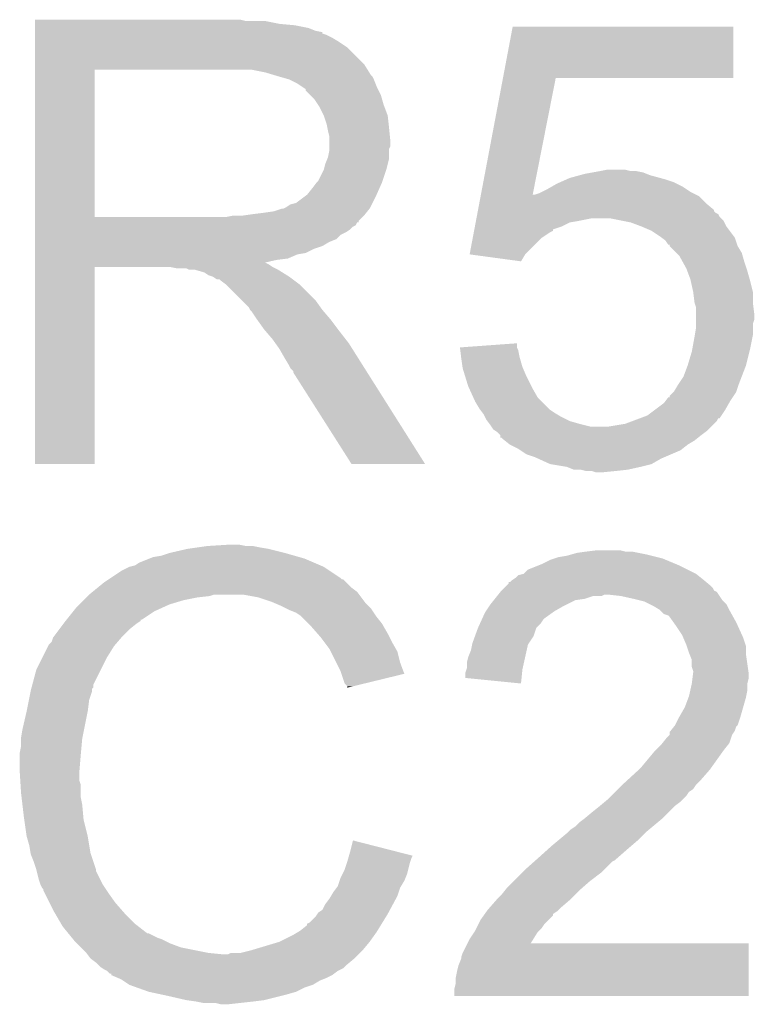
# Model space of a CAD drawing. Extents: x -1.3 to 24.2, y -3.9 to 53.4.
# Tile 25 of 34: x 13.6 to 14.9, y 19.2 to 21. Entities that reach past the tile are written whole.
import ezdxf

# ---------------------------------------------------------------- set-up
doc = ezdxf.new("R2010")
doc.units = 0
doc.layers.add('HALL_CURRENT_23_CLICK_V101_GTO', color=14, linetype='CONTINUOUS')

msp = doc.modelspace()

# ---------------------------------------------------------------- linework, layer by layer
at = {"layer": 'HALL_CURRENT_23_CLICK_V101_GTO'}
for points in [[(13.61696, 20.96008), (13.616962, 20.96262), (14.003022, 20.96008), (13.992862, 20.96262)], [(13.61696, 20.955), (13.61696, 20.96008), (14.06398, 20.955), (14.038582, 20.96008)], [(13.61696, 20.95246), (13.61696, 20.955), (14.091922, 20.95246), (14.06398, 20.955)], [(13.61696, 20.947378), (13.61696, 20.95246), (14.117322, 20.947378), (14.091922, 20.95246)], [(13.61696, 20.9423), (13.61696, 20.947378), (14.130022, 20.9423), (14.117322, 20.947378)], [(14.472948, 20.85594), (14.490712, 20.949898), (14.894538, 20.85594), (14.89456, 20.949898)], [(14.490712, 20.949898), (14.490718, 20.94992), (14.89456, 20.949898), (14.490718, 20.94992)], [(13.61696, 20.939742), (13.61696, 20.9423), (14.14272, 20.939742), (14.130022, 20.9423)], [(13.61696, 20.937216), (13.61696, 20.939742), (14.142736, 20.937216), (14.14272, 20.939742)], [(13.61696, 20.93468), (13.61696, 20.937216), (14.15034, 20.93468), (14.142736, 20.937216)], [(13.61696, 20.9296), (13.61696, 20.93468), (14.160498, 20.9296), (14.15034, 20.93468)], [(13.61696, 20.921982), (13.61696, 20.9296), (14.1732, 20.921982), (14.160498, 20.9296)], [(13.616958, 20.881338), (13.61696, 20.911818), (14.21892, 20.881338), (14.188442, 20.911818)], [(13.61696, 20.911818), (13.61696, 20.921982), (14.188442, 20.911818), (14.1732, 20.921982)], [(13.616958, 20.87118), (13.616958, 20.881338), (14.22527, 20.87118), (14.21892, 20.881338)], [(13.616952, 20.601962), (13.616958, 20.87116), (13.72616, 20.601962), (13.726162, 20.87116)], [(13.616958, 20.87116), (13.616958, 20.87118), (13.726162, 20.87116), (13.98016, 20.87118)], [(14.03858, 20.8661), (14.013182, 20.87118), (14.228446, 20.8661), (14.22527, 20.87118)], [(14.05552, 20.861018), (14.03858, 20.8661), (14.231622, 20.861018), (14.228446, 20.8661)], [(14.06398, 20.85848), (14.05552, 20.861018), (14.23416, 20.85848), (14.231622, 20.861018)], [(14.063994, 20.858476), (14.06398, 20.85848), (14.234162, 20.858476), (14.23416, 20.85848)], [(14.08176, 20.8534), (14.063994, 20.858476), (14.2367, 20.8534), (14.234162, 20.858476)], [(14.432608, 20.64258), (14.472944, 20.855922), (14.527304, 20.64258), (14.569436, 20.855922)], [(14.472944, 20.855922), (14.472948, 20.85594), (14.569436, 20.855922), (14.894538, 20.85594)], [(14.097002, 20.845778), (14.08176, 20.8534), (14.23975, 20.845778), (14.2367, 20.8534)], [(14.104614, 20.8407), (14.097002, 20.845778), (14.24178, 20.8407), (14.23975, 20.845778)], [(14.11224, 20.83561), (14.104614, 20.8407), (14.244326, 20.83561), (14.24178, 20.8407)], [(14.112246, 20.833074), (14.11224, 20.83561), (14.245594, 20.833074), (14.244326, 20.83561)], [(14.119862, 20.825458), (14.112246, 20.833074), (14.249402, 20.825458), (14.245594, 20.833074)], [(14.12748, 20.81784), (14.119862, 20.825458), (14.251578, 20.81784), (14.249402, 20.825458)], [(14.134254, 20.80768), (14.12748, 20.81784), (14.25448, 20.80768), (14.251578, 20.81784)], [(14.13764, 20.802598), (14.134254, 20.80768), (14.256386, 20.802598), (14.25448, 20.80768)], [(14.14526, 20.787358), (14.13764, 20.802598), (14.2621, 20.787358), (14.256386, 20.802598)], [(14.15034, 20.772118), (14.14526, 20.787358), (14.263794, 20.772118), (14.2621, 20.787358)], [(14.151864, 20.7645), (14.15034, 20.772118), (14.26464, 20.7645), (14.263794, 20.772118)], [(14.15288, 20.75942), (14.151864, 20.7645), (14.26515, 20.75942), (14.26464, 20.7645)], [(14.15542, 20.749258), (14.15288, 20.75942), (14.266166, 20.749258), (14.26515, 20.75942)], [(14.15542, 20.739102), (14.15542, 20.749258), (14.26718, 20.739102), (14.266166, 20.749258)], [(14.15542, 20.731476), (14.15542, 20.739102), (14.267178, 20.731476), (14.26718, 20.739102)], [(14.15542, 20.726396), (14.15542, 20.731476), (14.26464, 20.726396), (14.267178, 20.731476)], [(14.151862, 20.708618), (14.152878, 20.711158), (14.26464, 20.708618), (14.26464, 20.711158)], [(14.152878, 20.711158), (14.15542, 20.723858), (14.26464, 20.711158), (14.26464, 20.723858)], [(14.15542, 20.723858), (14.15542, 20.726396), (14.26464, 20.723858), (14.26464, 20.726396)], [(14.14526, 20.688302), (14.1478, 20.698458), (14.25956, 20.688302), (14.262098, 20.698458)], [(14.1478, 20.698458), (14.151862, 20.708618), (14.262098, 20.698458), (14.26464, 20.708618)], [(14.135098, 20.66798), (14.14526, 20.688298), (14.252786, 20.66798), (14.259558, 20.688298)], [(14.14526, 20.688298), (14.14526, 20.688302), (14.259558, 20.688298), (14.25956, 20.688302)], [(14.59484, 20.673062), (14.613454, 20.678138), (14.760778, 20.673062), (14.74216, 20.678138)], [(14.613454, 20.678138), (14.622778, 20.68068), (14.74216, 20.678138), (14.735808, 20.68068)], [(14.622778, 20.68068), (14.636736, 20.683218), (14.735808, 20.68068), (14.729462, 20.683218)], [(14.636736, 20.683218), (14.65072, 20.68576), (14.729462, 20.683218), (14.716762, 20.68576)], [(14.65072, 20.68576), (14.663422, 20.6883), (14.706602, 20.68576), (14.696442, 20.6883)], [(14.12494, 20.65528), (14.13256, 20.665438), (14.247422, 20.65528), (14.251938, 20.665438)], [(14.13256, 20.665438), (14.132562, 20.665442), (14.251938, 20.665438), (14.25194, 20.665442)], [(14.132562, 20.665442), (14.135098, 20.66798), (14.25194, 20.665442), (14.252786, 20.66798)], [(14.554198, 20.65274), (14.563086, 20.657818), (14.808202, 20.65274), (14.800582, 20.657818)], [(14.563086, 20.657818), (14.571982, 20.6629), (14.800582, 20.657818), (14.79042, 20.6629)], [(14.571982, 20.6629), (14.577694, 20.66544), (14.79042, 20.6629), (14.78534, 20.66544)], [(14.577694, 20.66544), (14.589122, 20.67052), (14.78534, 20.66544), (14.7701, 20.67052)], [(14.589122, 20.67052), (14.59484, 20.673062), (14.7701, 20.67052), (14.760778, 20.673062)], [(14.094458, 20.627338), (14.114778, 20.642578), (14.234158, 20.627338), (14.241778, 20.642578)], [(14.114778, 20.64258), (14.12494, 20.65528), (14.24178, 20.64258), (14.247422, 20.65528)], [(14.114778, 20.642578), (14.114778, 20.64258), (14.241778, 20.642578), (14.24178, 20.64258)], [(14.431658, 20.63755), (14.432608, 20.64258), (14.526312, 20.63755), (14.531344, 20.64258)], [(14.526312, 20.63755), (14.526802, 20.640038), (14.83355, 20.63755), (14.83106, 20.640038)], [(14.526802, 20.640038), (14.527304, 20.64258), (14.83106, 20.640038), (14.82598, 20.64258)], [(14.531344, 20.64258), (14.53896, 20.64512), (14.82598, 20.64258), (14.820902, 20.64512)], [(14.53896, 20.64512), (14.544038, 20.64766), (14.820902, 20.64512), (14.815822, 20.64766)], [(14.544038, 20.64766), (14.554198, 20.65274), (14.815822, 20.64766), (14.808202, 20.65274)], [(14.076678, 20.61972), (14.084296, 20.624798), (14.23035, 20.61972), (14.232888, 20.624798)], [(14.084296, 20.624798), (14.094458, 20.627338), (14.232888, 20.624798), (14.234158, 20.627338)], [(14.427324, 20.614632), (14.429728, 20.62734), (14.859, 20.614632), (14.84376, 20.62734)], [(14.429728, 20.62734), (14.431658, 20.63755), (14.84376, 20.62734), (14.83355, 20.63755)], [(13.616952, 20.60194), (13.616952, 20.601962), (13.967458, 20.60194), (13.72616, 20.601962)], [(13.616952, 20.594314), (13.616952, 20.60194), (14.20876, 20.594314), (14.21638, 20.60194)], [(13.967458, 20.60194), (13.980158, 20.60448), (14.21638, 20.60194), (14.21892, 20.60448)], [(13.997938, 20.60448), (14.01572, 20.60702), (14.21892, 20.60448), (14.220952, 20.60702)], [(14.01572, 20.60702), (14.03604, 20.60956), (14.220952, 20.60702), (14.222984, 20.60956)], [(14.03604, 20.60956), (14.053818, 20.6121), (14.222984, 20.60956), (14.225016, 20.6121)], [(14.053818, 20.6121), (14.069058, 20.617178), (14.225016, 20.6121), (14.229078, 20.617178)], [(14.069058, 20.617178), (14.071596, 20.61718), (14.229078, 20.617178), (14.22908, 20.61718)], [(14.071596, 20.61718), (14.076678, 20.61972), (14.22908, 20.61718), (14.23035, 20.61972)], [(14.424444, 20.5994), (14.424926, 20.60194), (14.871702, 20.5994), (14.869162, 20.60194)], [(14.424926, 20.60194), (14.425884, 20.607014), (14.869162, 20.60194), (14.866622, 20.607014)], [(14.425884, 20.607014), (14.426366, 20.609558), (14.866622, 20.607014), (14.861544, 20.609558)], [(14.426366, 20.609558), (14.426844, 20.612094), (14.861544, 20.609558), (14.859006, 20.612094)], [(14.426844, 20.612094), (14.427324, 20.614632), (14.859006, 20.612094), (14.859, 20.614632)], [(13.61695, 20.59178), (13.616952, 20.594314), (14.208738, 20.59178), (14.20876, 20.594314)], [(13.61695, 20.591766), (13.61695, 20.59178), (14.206214, 20.591766), (14.208738, 20.59178)], [(13.61695, 20.586698), (13.61695, 20.591766), (14.203674, 20.586698), (14.206214, 20.591766)], [(13.61695, 20.584158), (13.61695, 20.586698), (14.1986, 20.584158), (14.203674, 20.586698)], [(13.61695, 20.57908), (13.61695, 20.584158), (14.19352, 20.57908), (14.1986, 20.584158)], [(14.4206, 20.579064), (14.421564, 20.58416), (14.56436, 20.579064), (14.579598, 20.58416)], [(14.421564, 20.58416), (14.423004, 20.591778), (14.579598, 20.58416), (14.594838, 20.591778)], [(14.423004, 20.591778), (14.423484, 20.59432), (14.594838, 20.591778), (14.61008, 20.59432)], [(14.423484, 20.59432), (14.424444, 20.5994), (14.61008, 20.59432), (14.635478, 20.5994)], [(14.693918, 20.594316), (14.668498, 20.5994), (14.876782, 20.594316), (14.871702, 20.5994)], [(14.706598, 20.59178), (14.693918, 20.594316), (14.878052, 20.59178), (14.876782, 20.594316)], [(14.72692, 20.58416), (14.706598, 20.59178), (14.881862, 20.58416), (14.878052, 20.59178)], [(14.7447, 20.57654), (14.72692, 20.58416), (14.887576, 20.57654), (14.881862, 20.58416)], [(13.61695, 20.574), (13.61695, 20.57908), (14.185898, 20.574), (14.19352, 20.57908)], [(13.61695, 20.568918), (13.61695, 20.574), (14.17574, 20.568918), (14.185898, 20.574)], [(13.61695, 20.5613), (13.61695, 20.568918), (14.168116, 20.5613), (14.17574, 20.568918)], [(14.417722, 20.563838), (14.419642, 20.573998), (14.544038, 20.563838), (14.559278, 20.573998)], [(14.419642, 20.573998), (14.420122, 20.576534), (14.559278, 20.573998), (14.564346, 20.576534)], [(14.420122, 20.576534), (14.4206, 20.579064), (14.564346, 20.576534), (14.56436, 20.579064)], [(14.75994, 20.56638), (14.7447, 20.57654), (14.895194, 20.56638), (14.887576, 20.57654)], [(14.76333, 20.563838), (14.75994, 20.56638), (14.8971, 20.563838), (14.895194, 20.56638)], [(13.61695, 20.55622), (13.61695, 20.5613), (14.155418, 20.55622), (14.168116, 20.5613)], [(13.61695, 20.5486), (13.61695, 20.55622), (14.14272, 20.5486), (14.155418, 20.55622)], [(13.61695, 20.54352), (13.61695, 20.5486), (14.12748, 20.54352), (14.14272, 20.5486)], [(14.411964, 20.533382), (14.417722, 20.563838), (14.513582, 20.533382), (14.544038, 20.563838)], [(14.770098, 20.558762), (14.76333, 20.563838), (14.898792, 20.558762), (14.8971, 20.563838)], [(14.775176, 20.551148), (14.770098, 20.558762), (14.90133, 20.551148), (14.898792, 20.558762)], [(14.777698, 20.55114), (14.775176, 20.551148), (14.901334, 20.55114), (14.90133, 20.551148)], [(14.77772, 20.548606), (14.777698, 20.55114), (14.902178, 20.548606), (14.901334, 20.55114)], [(14.777728, 20.548598), (14.77772, 20.548606), (14.90218, 20.548598), (14.902178, 20.548606)], [(14.790422, 20.5359), (14.777728, 20.548598), (14.909802, 20.5359), (14.90218, 20.548598)], [(13.61695, 20.5359), (13.61695, 20.54352), (14.112238, 20.5359), (14.12748, 20.54352)], [(13.61695, 20.533358), (13.61695, 20.5359), (14.096998, 20.533358), (14.112238, 20.5359)], [(13.61695, 20.52574), (13.61695, 20.533358), (14.079216, 20.52574), (14.096998, 20.533358)], [(14.412142, 20.533358), (14.411964, 20.533382), (14.513558, 20.533358), (14.513582, 20.533382)], [(14.505926, 20.520662), (14.412142, 20.533358), (14.505926, 20.520662), (14.513558, 20.533358)], [(14.795498, 20.53082), (14.790422, 20.5359), (14.911254, 20.53082), (14.909802, 20.5359)], [(14.802556, 20.51812), (14.795498, 20.53082), (14.91488, 20.51812), (14.911254, 20.53082)], [(13.616948, 20.51812), (13.61695, 20.5232), (14.03624, 20.51812), (14.058902, 20.5232)], [(13.616948, 20.518118), (13.616948, 20.51812), (14.038584, 20.518118), (14.03624, 20.51812)], [(13.616948, 20.515578), (13.616948, 20.518118), (14.043662, 20.515578), (14.038584, 20.518118)], [(13.616948, 20.5105), (13.616948, 20.515578), (14.051282, 20.5105), (14.043662, 20.515578)], [(13.61695, 20.5232), (13.61695, 20.52574), (14.058902, 20.5232), (14.079216, 20.52574)], [(14.8082, 20.507962), (14.802556, 20.51812), (14.918266, 20.507962), (14.91488, 20.51812)], [(13.61694, 20.149842), (13.616948, 20.510478), (13.726138, 20.149842), (13.72616, 20.510478)], [(13.616948, 20.510478), (13.616948, 20.5105), (13.72616, 20.510478), (13.863318, 20.5105)], [(13.876018, 20.50796), (13.863318, 20.5105), (14.05636, 20.50796), (14.051282, 20.5105)], [(13.898876, 20.505422), (13.893796, 20.50796), (14.061436, 20.505422), (14.05636, 20.50796)], [(13.909038, 20.50542), (13.898876, 20.505422), (14.061438, 20.50542), (14.061436, 20.505422)], [(13.92682, 20.500342), (13.909038, 20.50542), (14.069564, 20.500342), (14.061438, 20.50542)], [(13.934436, 20.495262), (13.92682, 20.500342), (14.077692, 20.495262), (14.069564, 20.500342)], [(13.94206, 20.49272), (13.934436, 20.495262), (14.081758, 20.49272), (14.077692, 20.495262)], [(14.810106, 20.50288), (14.8082, 20.507962), (14.91996, 20.50288), (14.918266, 20.507962)], [(14.815818, 20.487642), (14.810106, 20.50288), (14.924314, 20.487642), (14.91996, 20.50288)], [(13.949674, 20.487644), (13.94206, 20.49272), (14.088526, 20.487644), (14.081758, 20.49272)], [(13.954754, 20.48764), (13.949674, 20.487644), (14.088532, 20.48764), (14.088526, 20.487644)], [(13.9573, 20.485102), (13.954754, 20.48764), (14.091916, 20.485102), (14.088532, 20.48764)], [(13.967458, 20.47748), (13.9573, 20.485102), (14.102078, 20.47748), (14.091916, 20.485102)], [(13.96746, 20.477478), (13.967458, 20.47748), (14.10208, 20.477478), (14.102078, 20.47748)], [(13.995398, 20.44954), (13.96746, 20.477478), (14.13002, 20.44954), (14.10208, 20.477478)], [(14.816384, 20.4851), (14.815818, 20.487642), (14.92504, 20.4851), (14.924314, 20.487642)], [(14.8209, 20.464778), (14.816384, 20.4851), (14.93012, 20.464778), (14.92504, 20.4851)], [(14.82344, 20.444462), (14.8209, 20.464778), (14.93012, 20.444462), (14.93012, 20.464778)], [(14.008098, 20.43684), (13.995398, 20.44954), (14.139092, 20.43684), (14.13002, 20.44954)], [(14.823442, 20.44446), (14.82344, 20.444462), (14.93012, 20.44446), (14.93012, 20.444462)], [(14.825978, 20.436842), (14.823442, 20.44446), (14.931074, 20.436842), (14.93012, 20.44446)], [(14.010638, 20.431764), (14.008098, 20.43684), (14.142718, 20.431764), (14.139092, 20.43684)], [(14.010642, 20.43176), (14.010638, 20.431764), (14.14272, 20.43176), (14.142718, 20.431764)], [(14.013178, 20.429222), (14.010642, 20.43176), (14.144896, 20.429222), (14.14272, 20.43176)], [(14.02334, 20.413982), (14.013178, 20.429222), (14.15796, 20.413982), (14.144896, 20.429222)], [(14.82598, 20.424138), (14.825978, 20.436842), (14.93266, 20.424138), (14.931074, 20.436842)], [(14.82598, 20.413978), (14.82598, 20.424138), (14.932658, 20.413978), (14.93266, 20.424138)], [(14.02334, 20.41398), (14.02334, 20.413982), (14.157962, 20.41398), (14.15796, 20.413982)], [(14.03604, 20.396198), (14.02334, 20.41398), (14.171298, 20.396198), (14.157962, 20.41398)], [(14.82598, 20.406356), (14.82598, 20.413978), (14.93012, 20.406356), (14.932658, 20.413978)], [(14.82598, 20.398742), (14.82598, 20.406356), (14.93012, 20.398742), (14.93012, 20.406356)], [(14.038216, 20.39366), (14.03604, 20.396198), (14.1732, 20.39366), (14.171298, 20.396198)], [(14.05128, 20.37842), (14.038216, 20.39366), (14.185054, 20.37842), (14.1732, 20.39366)], [(14.82344, 20.3835), (14.823862, 20.386038), (14.929612, 20.3835), (14.93012, 20.386038)], [(14.823862, 20.386038), (14.82598, 20.398742), (14.93012, 20.386038), (14.93012, 20.398742)], [(14.056724, 20.3708), (14.05128, 20.37842), (14.19098, 20.3708), (14.185054, 20.37842)], [(14.06398, 20.360642), (14.056724, 20.3708), (14.1974, 20.360642), (14.19098, 20.3708)], [(14.3942, 20.36318), (14.49832, 20.370776), (14.498322, 20.36318), (14.49832, 20.370776)], [(14.819282, 20.36064), (14.82344, 20.3835), (14.92504, 20.36064), (14.929612, 20.3835)], [(14.07414, 20.34286), (14.06398, 20.360642), (14.20864, 20.34286), (14.1974, 20.360642)], [(14.394202, 20.363176), (14.3942, 20.36318), (14.498322, 20.363176), (14.498322, 20.36318)], [(14.394832, 20.358098), (14.394202, 20.363176), (14.50086, 20.358098), (14.498322, 20.363176)], [(14.396406, 20.3454), (14.394832, 20.358098), (14.5034, 20.3454), (14.50086, 20.358098)], [(14.81074, 20.330158), (14.81836, 20.35556), (14.917418, 20.330158), (14.923768, 20.35556)], [(14.81836, 20.35556), (14.819282, 20.36064), (14.923768, 20.35556), (14.92504, 20.36064)], [(14.08176, 20.330158), (14.07414, 20.34286), (14.216666, 20.330158), (14.20864, 20.34286)], [(14.39672, 20.34286), (14.396406, 20.3454), (14.504126, 20.34286), (14.5034, 20.3454)], [(14.398898, 20.327618), (14.39672, 20.34286), (14.50848, 20.327618), (14.504126, 20.34286)], [(14.084298, 20.325084), (14.08176, 20.330158), (14.219874, 20.325084), (14.216666, 20.330158)], [(14.089374, 20.320006), (14.084298, 20.325084), (14.223082, 20.320006), (14.219874, 20.325084)], [(14.08938, 20.317464), (14.089374, 20.320006), (14.22469, 20.317464), (14.223082, 20.320006)], [(14.196056, 20.14983), (14.08938, 20.317464), (14.330634, 20.14983), (14.22469, 20.317464)], [(14.39926, 20.325082), (14.398898, 20.327618), (14.509568, 20.325082), (14.50848, 20.327618)], [(14.40395, 20.30984), (14.39926, 20.325082), (14.5161, 20.30984), (14.509568, 20.325082)], [(14.80312, 20.30984), (14.81074, 20.330158), (14.909602, 20.30984), (14.917418, 20.330158)], [(14.409418, 20.292062), (14.40395, 20.30984), (14.52499, 20.292062), (14.5161, 20.30984)], [(14.792958, 20.2946), (14.794652, 20.297142), (14.903872, 20.2946), (14.90472, 20.297142)], [(14.794652, 20.297142), (14.80312, 20.30984), (14.90472, 20.297142), (14.909602, 20.30984)], [(14.410574, 20.289522), (14.409418, 20.292062), (14.52626, 20.289522), (14.52499, 20.292062)], [(14.418658, 20.27174), (14.410574, 20.289522), (14.536422, 20.27174), (14.52626, 20.289522)], [(14.777726, 20.274286), (14.785336, 20.281896), (14.894564, 20.274286), (14.899638, 20.281896)], [(14.785336, 20.281896), (14.785342, 20.281902), (14.899638, 20.281896), (14.89964, 20.281902)], [(14.785342, 20.281902), (14.792958, 20.2946), (14.89964, 20.281902), (14.903872, 20.2946)], [(14.42212, 20.264122), (14.418658, 20.27174), (14.54404, 20.264122), (14.536422, 20.27174)], [(14.429738, 20.251422), (14.42212, 20.264122), (14.55674, 20.251422), (14.54404, 20.264122)], [(14.750626, 20.24888), (14.767562, 20.261582), (14.87932, 20.24888), (14.886578, 20.261582)], [(14.767562, 20.261582), (14.771376, 20.266662), (14.886578, 20.261582), (14.889482, 20.266662)], [(14.771376, 20.266662), (14.77519, 20.27174), (14.889482, 20.266662), (14.892866, 20.27174)], [(14.77519, 20.27174), (14.77772, 20.271762), (14.892866, 20.27174), (14.892882, 20.271762)], [(14.77772, 20.271762), (14.777726, 20.274286), (14.892882, 20.271762), (14.894564, 20.274286)], [(14.431646, 20.24888), (14.429738, 20.251422), (14.55928, 20.24888), (14.55674, 20.251422)], [(14.435454, 20.2438), (14.431646, 20.24888), (14.566898, 20.2438), (14.55928, 20.24888)], [(14.437358, 20.24126), (14.435454, 20.2438), (14.571132, 20.24126), (14.566898, 20.2438)], [(14.737082, 20.238722), (14.750626, 20.24888), (14.87254, 20.238722), (14.87932, 20.24888)], [(14.4399, 20.23618), (14.437358, 20.24126), (14.5796, 20.23618), (14.571132, 20.24126)], [(14.44244, 20.231102), (14.4399, 20.23618), (14.589756, 20.231102), (14.5796, 20.23618)], [(14.444348, 20.228558), (14.44244, 20.231102), (14.594842, 20.228558), (14.589756, 20.231102)], [(14.448156, 20.22348), (14.444348, 20.228558), (14.61262, 20.22348), (14.594842, 20.228558)], [(14.696442, 20.223482), (14.709982, 20.22856), (14.859, 20.223482), (14.864078, 20.22856)], [(14.709982, 20.22856), (14.723492, 20.233626), (14.864078, 20.22856), (14.866614, 20.233626)], [(14.723492, 20.233626), (14.72353, 20.23364), (14.866614, 20.233626), (14.86915, 20.23364)], [(14.72353, 20.23364), (14.737082, 20.238722), (14.86915, 20.23364), (14.87254, 20.238722)], [(14.45006, 20.22094), (14.448156, 20.22348), (14.622782, 20.22094), (14.61262, 20.22348)], [(14.451754, 20.2184), (14.45006, 20.22094), (14.632942, 20.2184), (14.622782, 20.22094)], [(14.455138, 20.213322), (14.451754, 20.2184), (14.84884, 20.213322), (14.853918, 20.2184)], [(14.458952, 20.21078), (14.455138, 20.213322), (14.846298, 20.21078), (14.84884, 20.213322)], [(14.46276, 20.20824), (14.458952, 20.21078), (14.842912, 20.20824), (14.846298, 20.21078)], [(14.467834, 20.203166), (14.46276, 20.20824), (14.836146, 20.203166), (14.842912, 20.20824)], [(14.665962, 20.2184), (14.696442, 20.223482), (14.853918, 20.2184), (14.859, 20.223482)], [(14.467836, 20.20316), (14.467834, 20.203166), (14.83614, 20.20316), (14.836146, 20.203166)], [(14.46784, 20.198102), (14.467836, 20.20316), (14.829816, 20.198102), (14.83614, 20.20316)], [(14.470374, 20.19808), (14.46784, 20.198102), (14.82979, 20.19808), (14.829816, 20.198102)], [(14.47292, 20.19554), (14.470374, 20.19808), (14.826614, 20.19554), (14.82979, 20.19808)], [(14.476098, 20.192998), (14.47292, 20.19554), (14.823438, 20.192998), (14.826614, 20.19554)], [(14.48562, 20.18538), (14.476098, 20.192998), (14.81074, 20.18538), (14.823438, 20.192998)], [(14.500858, 20.17776), (14.48562, 20.18538), (14.801212, 20.17776), (14.81074, 20.18538)], [(14.50467, 20.17522), (14.500858, 20.17776), (14.798038, 20.17522), (14.801212, 20.17776)], [(14.516096, 20.167602), (14.50467, 20.17522), (14.780262, 20.167602), (14.798038, 20.17522)], [(14.531338, 20.16252), (14.516096, 20.167602), (14.768404, 20.16252), (14.780262, 20.167602)], [(14.536928, 20.15998), (14.531338, 20.16252), (14.762478, 20.15998), (14.768404, 20.16252)], [(14.559278, 20.149822), (14.536928, 20.15998), (14.744702, 20.149822), (14.762478, 20.15998)], [(13.726138, 20.14982), (13.61694, 20.149842), (13.726138, 20.14982), (13.726138, 20.149842)], [(14.33064, 20.14982), (14.330634, 20.14983), (14.33064, 20.14982), (14.196056, 20.14983)], [(14.559302, 20.149818), (14.559278, 20.149822), (14.744696, 20.149818), (14.744702, 20.149822)], [(14.589758, 20.14474), (14.559302, 20.149818), (14.72438, 20.14474), (14.744696, 20.149818)], [(14.602456, 20.139662), (14.589758, 20.14474), (14.701526, 20.139662), (14.72438, 20.14474)], [(14.615158, 20.13966), (14.602456, 20.139662), (14.701518, 20.13966), (14.701526, 20.139662)], [(14.625318, 20.13712), (14.615158, 20.13966), (14.67866, 20.13712), (14.701518, 20.13966)], [(14.643098, 20.134582), (14.635476, 20.13712), (14.65328, 20.134582), (14.67866, 20.13712)], [(14.653262, 20.13458), (14.643098, 20.134582), (14.653262, 20.13458), (14.65328, 20.134582)], [(13.863328, 19.98726), (13.89634, 19.99488), (14.07414, 19.98726), (14.04366, 19.99488)], [(13.89634, 19.99488), (13.91412, 19.99742), (14.04366, 19.99488), (14.02842, 19.99742)], [(13.91412, 19.99742), (13.9319, 19.99996), (14.02842, 19.99742), (14.015722, 19.99996)], [(13.9319, 19.99996), (13.972538, 20.0025), (14.003022, 19.99996), (13.990318, 20.0025)], [(14.607542, 19.98726), (14.62532, 19.9898), (14.721842, 19.98726), (14.709142, 19.9898)], [(14.62532, 19.9898), (14.645642, 19.99234), (14.696442, 19.9898), (14.686278, 19.99234)], [(13.80744, 19.96948), (13.82649, 19.9771), (14.12748, 19.96948), (14.109702, 19.9771)], [(13.82649, 19.9771), (13.832842, 19.97964), (14.109702, 19.9771), (14.100812, 19.97964)], [(13.832842, 19.97964), (13.848082, 19.982182), (14.100812, 19.97964), (14.091914, 19.982182)], [(13.848082, 19.982182), (13.86332, 19.987258), (14.091914, 19.982182), (14.074148, 19.987258)], [(13.86332, 19.987258), (13.863328, 19.98726), (14.074148, 19.987258), (14.07414, 19.98726)], [(14.54404, 19.96694), (14.559282, 19.97456), (14.789404, 19.96694), (14.771114, 19.97456)], [(14.559282, 19.97456), (14.566894, 19.977098), (14.771114, 19.97456), (14.765022, 19.977098)], [(14.566894, 19.977098), (14.57452, 19.97964), (14.765022, 19.977098), (14.754858, 19.97964)], [(14.57452, 19.97964), (14.589762, 19.98218), (14.754858, 19.97964), (14.7447, 19.98218)], [(14.589762, 19.98218), (14.598652, 19.98472), (14.7447, 19.98218), (14.73454, 19.98472)], [(14.598652, 19.98472), (14.607542, 19.98726), (14.73454, 19.98472), (14.721842, 19.98726)], [(13.755366, 19.941538), (13.774422, 19.95424), (14.175742, 19.941538), (14.15669, 19.95424)], [(13.774422, 19.95424), (13.789654, 19.961858), (14.15669, 19.95424), (14.145262, 19.961858)], [(13.789654, 19.961858), (13.789662, 19.961862), (14.145262, 19.961858), (14.145254, 19.961862)], [(13.789662, 19.961862), (13.799824, 19.964402), (14.145254, 19.961862), (14.139328, 19.964402)], [(13.799824, 19.964402), (13.80744, 19.96948), (14.139328, 19.964402), (14.12748, 19.96948)], [(14.511022, 19.949164), (14.518644, 19.95678), (14.825972, 19.949164), (14.81074, 19.95678)], [(14.518644, 19.95678), (14.53769, 19.9644), (14.81074, 19.95678), (14.7955, 19.9644)], [(14.53769, 19.9644), (14.54404, 19.96694), (14.7955, 19.9644), (14.789404, 19.96694)], [(13.74394, 19.93392), (13.75155, 19.938994), (14.185902, 19.93392), (14.180826, 19.938994)], [(13.75155, 19.938994), (13.75156, 19.939), (14.180826, 19.938994), (14.178286, 19.939)], [(13.75156, 19.939), (13.755366, 19.941538), (14.178286, 19.939), (14.175742, 19.941538)], [(14.485626, 19.933926), (14.48816, 19.93646), (14.84477, 19.933926), (14.84173, 19.93646)], [(14.48816, 19.93646), (14.491968, 19.939), (14.84173, 19.93646), (14.83868, 19.939)], [(14.491968, 19.939), (14.495782, 19.941542), (14.83868, 19.939), (14.835504, 19.941542)], [(14.495782, 19.941542), (14.500866, 19.946622), (14.835504, 19.941542), (14.829154, 19.946622)], [(14.500866, 19.946622), (14.511006, 19.94916), (14.829154, 19.946622), (14.82598, 19.94916)], [(14.511006, 19.94916), (14.511022, 19.949164), (14.82598, 19.94916), (14.825972, 19.949164)], [(13.722206, 19.916138), (13.731522, 19.92376), (14.206222, 19.916138), (14.196062, 19.92376)], [(13.731522, 19.92376), (13.74394, 19.93392), (14.196062, 19.92376), (14.185902, 19.93392)], [(14.468344, 19.916136), (14.470378, 19.918678), (14.86408, 19.916136), (14.859006, 19.918678)], [(14.470378, 19.918678), (14.47038, 19.91868), (14.859006, 19.918678), (14.859006, 19.91868)], [(14.47038, 19.91868), (14.475452, 19.923756), (14.859006, 19.91868), (14.856462, 19.923756)], [(14.475452, 19.923756), (14.477998, 19.926302), (14.856462, 19.923756), (14.853918, 19.926302)], [(14.477998, 19.926302), (14.48308, 19.931386), (14.853918, 19.926302), (14.847818, 19.931386)], [(14.48308, 19.931386), (14.483102, 19.93392), (14.847818, 19.931386), (14.844778, 19.93392)], [(14.483102, 19.93392), (14.485626, 19.933926), (14.844778, 19.93392), (14.84477, 19.933926)], [(13.69822, 19.89328), (13.70584, 19.9009), (13.86332, 19.89328), (13.88872, 19.9009)], [(13.70584, 19.9009), (13.71092, 19.90598), (13.88872, 19.9009), (13.914122, 19.90598)], [(13.71092, 19.90598), (13.71346, 19.90852), (13.914122, 19.90598), (13.936978, 19.90852)], [(13.71346, 19.90852), (13.715998, 19.911058), (13.936978, 19.90852), (13.944598, 19.911058)], [(13.715998, 19.911058), (13.716, 19.91106), (13.944598, 19.911058), (13.997938, 19.91106)], [(13.716, 19.91106), (13.722206, 19.916138), (14.210032, 19.91106), (14.206222, 19.916138)], [(14.02588, 19.90598), (13.997938, 19.91106), (14.213842, 19.90598), (14.210032, 19.91106)], [(14.04874, 19.89836), (14.02588, 19.90598), (14.219558, 19.89836), (14.213842, 19.90598)], [(14.45006, 19.89328), (14.456154, 19.900898), (14.589762, 19.89328), (14.604998, 19.900898)], [(14.456154, 19.900898), (14.458188, 19.90344), (14.604998, 19.900898), (14.622778, 19.90344)], [(14.458188, 19.90344), (14.46225, 19.908518), (14.622778, 19.90344), (14.638018, 19.908518)], [(14.46225, 19.908518), (14.462252, 19.90852), (14.638018, 19.908518), (14.653256, 19.90852)], [(14.462252, 19.90852), (14.464282, 19.911058), (14.653256, 19.90852), (14.658336, 19.911058)], [(14.464282, 19.911058), (14.464284, 19.91106), (14.658336, 19.911058), (14.665958, 19.91106)], [(14.464284, 19.91106), (14.468344, 19.916136), (14.867466, 19.91106), (14.86408, 19.916136)], [(14.688818, 19.90852), (14.665958, 19.91106), (14.86916, 19.90852), (14.867466, 19.91106)], [(14.71168, 19.90344), (14.688818, 19.90852), (14.872548, 19.90344), (14.86916, 19.90852)], [(14.721852, 19.900898), (14.71168, 19.90344), (14.874242, 19.900898), (14.872548, 19.90344)], [(14.731998, 19.898362), (14.721852, 19.900898), (14.876778, 19.898362), (14.874242, 19.900898)], [(13.687042, 19.880578), (13.69314, 19.8882), (13.835378, 19.880578), (13.852144, 19.8882)], [(13.69314, 19.8882), (13.69822, 19.89328), (13.852144, 19.8882), (13.86332, 19.89328)], [(14.054668, 19.89582), (14.04874, 19.89836), (14.221462, 19.89582), (14.219558, 19.89836)], [(14.06652, 19.89074), (14.054668, 19.89582), (14.226542, 19.89074), (14.221462, 19.89582)], [(14.07668, 19.88566), (14.06652, 19.89074), (14.23162, 19.88566), (14.226542, 19.89074)], [(14.08176, 19.88312), (14.07668, 19.88566), (14.233314, 19.88312), (14.23162, 19.88566)], [(14.09446, 19.87804), (14.08176, 19.88312), (14.2367, 19.87804), (14.233314, 19.88312)], [(14.441592, 19.88058), (14.448366, 19.89074), (14.566898, 19.88058), (14.584682, 19.89074)], [(14.448366, 19.89074), (14.45006, 19.89328), (14.584682, 19.89074), (14.589762, 19.89328)], [(14.74217, 19.893276), (14.731998, 19.898362), (14.881862, 19.893276), (14.876778, 19.898362)], [(14.74724, 19.89074), (14.74217, 19.893276), (14.88313, 19.89074), (14.881862, 19.893276)], [(14.759938, 19.883122), (14.74724, 19.89074), (14.88694, 19.883122), (14.88313, 19.89074)], [(14.759942, 19.88312), (14.759938, 19.883122), (14.88694, 19.88312), (14.88694, 19.883122)], [(14.767558, 19.875504), (14.759942, 19.88312), (14.891172, 19.875504), (14.88694, 19.88312)], [(13.67282, 19.8628), (13.674834, 19.865318), (13.809972, 19.8628), (13.80998, 19.865318)], [(13.674834, 19.865318), (13.674852, 19.86534), (13.80998, 19.865318), (13.812516, 19.86534)], [(13.674852, 19.86534), (13.687042, 19.880578), (13.812516, 19.86534), (13.835378, 19.880578)], [(14.10208, 19.87296), (14.09446, 19.87804), (14.240088, 19.87296), (14.2367, 19.87804)], [(14.104622, 19.87042), (14.10208, 19.87296), (14.24178, 19.87042), (14.240088, 19.87296)], [(14.117324, 19.857718), (14.104622, 19.87042), (14.251942, 19.857718), (14.24178, 19.87042)], [(14.430662, 19.857718), (14.434128, 19.86534), (14.541498, 19.857718), (14.54658, 19.86534)], [(14.434128, 19.86534), (14.43528, 19.867878), (14.54658, 19.86534), (14.549118, 19.867878)], [(14.43528, 19.867878), (14.439902, 19.878042), (14.549118, 19.867878), (14.563344, 19.878042)], [(14.439902, 19.878042), (14.441592, 19.88058), (14.563344, 19.878042), (14.566898, 19.88058)], [(14.775176, 19.87296), (14.767558, 19.875504), (14.892586, 19.87296), (14.891172, 19.875504)], [(14.777718, 19.870422), (14.775176, 19.87296), (14.893996, 19.870422), (14.892586, 19.87296)], [(14.784978, 19.86026), (14.777718, 19.870422), (14.89964, 19.86026), (14.893996, 19.870422)], [(13.651864, 19.83486), (13.66139, 19.84756), (13.77696, 19.83486), (13.78966, 19.84756)], [(13.66139, 19.84756), (13.66901, 19.85772), (13.78966, 19.84756), (13.80236, 19.85772)], [(13.66901, 19.85772), (13.672816, 19.862796), (13.80236, 19.85772), (13.809972, 19.862796)], [(13.672816, 19.862796), (13.67282, 19.8628), (13.809972, 19.862796), (13.809972, 19.8628)], [(14.122402, 19.85264), (14.117324, 19.857718), (14.254844, 19.85264), (14.251942, 19.857718)], [(14.133514, 19.83994), (14.122402, 19.85264), (14.2621, 19.83994), (14.254844, 19.85264)], [(14.421658, 19.834856), (14.427198, 19.850096), (14.528798, 19.834856), (14.53388, 19.850096)], [(14.427198, 19.850096), (14.4272, 19.850098), (14.53388, 19.850096), (14.53388, 19.850098)], [(14.4272, 19.850098), (14.430662, 19.857718), (14.53388, 19.850098), (14.541498, 19.857718)], [(14.79042, 19.85264), (14.784978, 19.86026), (14.903104, 19.85264), (14.89964, 19.86026)], [(14.800578, 19.837402), (14.79042, 19.85264), (14.91003, 19.837402), (14.903104, 19.85264)], [(13.64742, 19.824704), (13.649962, 19.832322), (13.768254, 19.824704), (13.774784, 19.832322)], [(13.649962, 19.832322), (13.651864, 19.83486), (13.774784, 19.832322), (13.77696, 19.83486)], [(14.14018, 19.83232), (14.133514, 19.83994), (14.265912, 19.83232), (14.2621, 19.83994)], [(14.145894, 19.824702), (14.14018, 19.83232), (14.26972, 19.824702), (14.265912, 19.83232)], [(14.417042, 19.82216), (14.421658, 19.834856), (14.520332, 19.82216), (14.528798, 19.834856)], [(14.802758, 19.832318), (14.800578, 19.837402), (14.91234, 19.832318), (14.91003, 19.837402)], [(14.8082, 19.819618), (14.802758, 19.832318), (14.916574, 19.819618), (14.91234, 19.832318)], [(13.63091, 19.79676), (13.64107, 19.817078), (13.749022, 19.79676), (13.76172, 19.817078)], [(13.64107, 19.817078), (13.642342, 19.81962), (13.76172, 19.817078), (13.763898, 19.81962)], [(13.642342, 19.81962), (13.64742, 19.824704), (13.763898, 19.81962), (13.768254, 19.824704)], [(14.155418, 19.812), (14.145894, 19.824702), (14.276978, 19.812), (14.26972, 19.824702)], [(14.157962, 19.806916), (14.155418, 19.812), (14.279882, 19.806916), (14.276978, 19.812)], [(14.409422, 19.796762), (14.4145, 19.809462), (14.513558, 19.796762), (14.51638, 19.809462)], [(14.4145, 19.809462), (14.416532, 19.819618), (14.51638, 19.809462), (14.518638, 19.819618)], [(14.416532, 19.819618), (14.417042, 19.82216), (14.518638, 19.819618), (14.520332, 19.82216)], [(14.809048, 19.817076), (14.8082, 19.819618), (14.91742, 19.817076), (14.916574, 19.819618)], [(14.81328, 19.804378), (14.809048, 19.817076), (14.91742, 19.804378), (14.91742, 19.817076)], [(13.61948, 19.7739), (13.63091, 19.79676), (13.737592, 19.7739), (13.749022, 19.79676)], [(14.168122, 19.786598), (14.157962, 19.806916), (14.284962, 19.786598), (14.279882, 19.806916)], [(14.40688, 19.786602), (14.409422, 19.796762), (14.511302, 19.786602), (14.513558, 19.796762)], [(14.814296, 19.80184), (14.81328, 19.804378), (14.91742, 19.80184), (14.91742, 19.804378)], [(14.818358, 19.791684), (14.814296, 19.80184), (14.918872, 19.791684), (14.91742, 19.80184)], [(14.81836, 19.778984), (14.818358, 19.791684), (14.920686, 19.778984), (14.918872, 19.791684)], [(13.612028, 19.745956), (13.61948, 19.7739), (13.72362, 19.745956), (13.737592, 19.7739)], [(14.17574, 19.77136), (14.168122, 19.786598), (14.290656, 19.77136), (14.284962, 19.786598)], [(14.404342, 19.768822), (14.406032, 19.773898), (14.507966, 19.768822), (14.50848, 19.773898)], [(14.406032, 19.773898), (14.40688, 19.776444), (14.50848, 19.773898), (14.509044, 19.776444)], [(14.40688, 19.776444), (14.40688, 19.786602), (14.509044, 19.776444), (14.511302, 19.786602)], [(14.820898, 19.771362), (14.81836, 19.778984), (14.921774, 19.771362), (14.920686, 19.778984)], [(14.177436, 19.766274), (14.17574, 19.77136), (14.292556, 19.766274), (14.290656, 19.77136)], [(14.18336, 19.748504), (14.177436, 19.766274), (14.219618, 19.748504), (14.292556, 19.766274)], [(14.40434, 19.75868), (14.404342, 19.768822), (14.506944, 19.75868), (14.507966, 19.768822)], [(14.505918, 19.748502), (14.40434, 19.75868), (14.505918, 19.748502), (14.506944, 19.75868)], [(14.81836, 19.7485), (14.819628, 19.758658), (14.91996, 19.7485), (14.9225, 19.758658)], [(14.819628, 19.758658), (14.820582, 19.766278), (14.9225, 19.758658), (14.9225, 19.766278)], [(14.820582, 19.766278), (14.8209, 19.768822), (14.9225, 19.766278), (14.922138, 19.768822)], [(14.8209, 19.768822), (14.820898, 19.771362), (14.922138, 19.768822), (14.921774, 19.771362)], [(13.60932, 19.7358), (13.609994, 19.738334), (13.721078, 19.7358), (13.72108, 19.738334)], [(13.609994, 19.738334), (13.610672, 19.740874), (13.72108, 19.738334), (13.723614, 19.740874)], [(13.610672, 19.740874), (13.612028, 19.745956), (13.723614, 19.740874), (13.72362, 19.745956)], [(14.188434, 19.743426), (14.18336, 19.748504), (14.198774, 19.743426), (14.219618, 19.748504)], [(14.18844, 19.740908), (14.188434, 19.743426), (14.18844, 19.740908), (14.198774, 19.743426)], [(14.815536, 19.735798), (14.818358, 19.748498), (14.91996, 19.735798), (14.91996, 19.748498)], [(14.818358, 19.748498), (14.81836, 19.7485), (14.91996, 19.748498), (14.91996, 19.7485)], [(13.605762, 19.718018), (13.60881, 19.733258), (13.716, 19.718018), (13.721078, 19.733258)], [(13.60881, 19.733258), (13.60932, 19.7358), (13.721078, 19.733258), (13.721078, 19.7358)], [(14.80566, 19.70532), (14.812326, 19.7231), (14.91234, 19.70532), (14.91742, 19.7231)], [(14.812326, 19.7231), (14.81328, 19.725642), (14.91742, 19.7231), (14.917928, 19.725642)], [(14.81328, 19.725642), (14.815536, 19.735798), (14.917928, 19.725642), (14.91996, 19.735798)], [(13.6017, 19.697702), (13.605762, 19.718018), (13.71346, 19.697702), (13.716, 19.718018)], [(14.7955, 19.68754), (14.80566, 19.70532), (14.90726, 19.68754), (14.91234, 19.70532)], [(13.59408, 19.66468), (13.6017, 19.6977), (13.706854, 19.66468), (13.713458, 19.6977)], [(13.6017, 19.6977), (13.6017, 19.697702), (13.713458, 19.6977), (13.71346, 19.697702)], [(14.787882, 19.672302), (14.7955, 19.687538), (14.902176, 19.672302), (14.907258, 19.687538)], [(14.7955, 19.687538), (14.7955, 19.68754), (14.907258, 19.687538), (14.90726, 19.68754)], [(14.779748, 19.662136), (14.785844, 19.669756), (14.897098, 19.662136), (14.89964, 19.669756)], [(14.785844, 19.669756), (14.787878, 19.672298), (14.89964, 19.669756), (14.902176, 19.672298)], [(14.787878, 19.672298), (14.787882, 19.672302), (14.902176, 19.672298), (14.902176, 19.672302)], [(13.59154, 19.649442), (13.59408, 19.66468), (13.703808, 19.649442), (13.706854, 19.66468)], [(13.59154, 19.6469), (13.59154, 19.649442), (13.7033, 19.6469), (13.703808, 19.649442)], [(14.76451, 19.639278), (14.77264, 19.64944), (14.886938, 19.639278), (14.890326, 19.64944)], [(14.77264, 19.64944), (14.777714, 19.65452), (14.890326, 19.64944), (14.89202, 19.65452)], [(14.777714, 19.65452), (14.77772, 19.654526), (14.89202, 19.65452), (14.892024, 19.654526)], [(14.77772, 19.654526), (14.777724, 19.659604), (14.892024, 19.654526), (14.895408, 19.659604)], [(14.777724, 19.659604), (14.779748, 19.662136), (14.895408, 19.659604), (14.897098, 19.662136)], [(13.589, 19.621502), (13.59154, 19.634202), (13.70099, 19.621502), (13.702144, 19.634202)], [(13.59154, 19.634202), (13.59154, 19.6469), (13.702144, 19.634202), (13.7033, 19.6469)], [(14.75232, 19.62658), (14.762482, 19.636742), (14.87678, 19.62658), (14.884908, 19.636742)], [(14.762482, 19.636742), (14.76451, 19.639278), (14.884908, 19.636742), (14.886938, 19.639278)], [(13.589, 19.61896), (13.589, 19.621502), (13.70076, 19.61896), (13.70099, 19.621502)], [(13.589, 19.588482), (13.589, 19.61896), (13.69822, 19.588482), (13.70076, 19.61896)], [(14.724382, 19.593562), (14.749778, 19.624038), (14.853194, 19.593562), (14.874964, 19.624038)], [(14.749778, 19.624038), (14.75232, 19.62658), (14.874964, 19.624038), (14.87678, 19.62658)], [(14.721608, 19.59102), (14.724382, 19.593562), (14.85138, 19.59102), (14.853194, 19.593562)], [(13.589, 19.588478), (13.589, 19.588482), (13.698222, 19.588478), (13.69822, 19.588482)], [(13.590112, 19.570698), (13.589, 19.588478), (13.698222, 19.570698), (13.698222, 19.588478)], [(14.69944, 19.5707), (14.721608, 19.59102), (14.833602, 19.5707), (14.85138, 19.59102)], [(13.590588, 19.563076), (13.590112, 19.570698), (13.70076, 19.563076), (13.698222, 19.570698)], [(13.59154, 19.54784), (13.590588, 19.563076), (13.70076, 19.54784), (13.70076, 19.563076)], [(14.683738, 19.555458), (14.69136, 19.56308), (14.820898, 19.555458), (14.82598, 19.56308)], [(14.69136, 19.56308), (14.6939, 19.56562), (14.82598, 19.56308), (14.82852, 19.56562)], [(14.6939, 19.56562), (14.69944, 19.5707), (14.82852, 19.56562), (14.833602, 19.5707)], [(13.592438, 19.540218), (13.59154, 19.54784), (13.70076, 19.540218), (13.70076, 19.54784)], [(13.593932, 19.52752), (13.592438, 19.540218), (13.7033, 19.52752), (13.70076, 19.540218)], [(14.665958, 19.537678), (14.671038, 19.542758), (14.803116, 19.537678), (14.808198, 19.542758)], [(14.671038, 19.542758), (14.678658, 19.550378), (14.808198, 19.542758), (14.813278, 19.550378)], [(14.678658, 19.550378), (14.683738, 19.555458), (14.813278, 19.550378), (14.820898, 19.555458)], [(13.59662, 19.50466), (13.593932, 19.52752), (13.70538, 19.50466), (13.7033, 19.52752)], [(14.63802, 19.51482), (14.650716, 19.524978), (14.77772, 19.51482), (14.78788, 19.524978)], [(14.650716, 19.524978), (14.65072, 19.52498), (14.78788, 19.524978), (14.787882, 19.52498)], [(14.65072, 19.52498), (14.659864, 19.5326), (14.787882, 19.52498), (14.798038, 19.5326)], [(14.659864, 19.5326), (14.665958, 19.537678), (14.798038, 19.5326), (14.803116, 19.537678)], [(13.597346, 19.49958), (13.59662, 19.50466), (13.70584, 19.49958), (13.70538, 19.50466)], [(14.62278, 19.50212), (14.63802, 19.51482), (14.76502, 19.50212), (14.77772, 19.51482)], [(13.6017, 19.469102), (13.597346, 19.49958), (13.71346, 19.469102), (13.70584, 19.49958)], [(14.59738, 19.4818), (14.605002, 19.486882), (14.740634, 19.4818), (14.746734, 19.486882)], [(14.605002, 19.486882), (14.612622, 19.4945), (14.746734, 19.486882), (14.755874, 19.4945)], [(14.612622, 19.4945), (14.62278, 19.50212), (14.755874, 19.4945), (14.76502, 19.50212)], [(13.601702, 19.4691), (13.6017, 19.469102), (13.71346, 19.4691), (13.71346, 19.469102)], [(13.60678, 19.451322), (13.601702, 19.4691), (13.716424, 19.451322), (13.71346, 19.4691)], [(14.574012, 19.46148), (14.592298, 19.476718), (14.7193, 19.46148), (14.734538, 19.476718)], [(14.592298, 19.476718), (14.592302, 19.476722), (14.734538, 19.476718), (14.734542, 19.476722)], [(14.592302, 19.476722), (14.59738, 19.4818), (14.734542, 19.476722), (14.740634, 19.4818)], [(13.608898, 19.438618), (13.60678, 19.451322), (13.718542, 19.438618), (13.716424, 19.451322)], [(14.19352, 19.44116), (14.19862, 19.461476), (14.27796, 19.44116), (14.19862, 19.461476)], [(14.556174, 19.44624), (14.56182, 19.45132), (14.70152, 19.44624), (14.707446, 19.45132)], [(14.56182, 19.45132), (14.574012, 19.46148), (14.707446, 19.45132), (14.7193, 19.46148)], [(13.60932, 19.436082), (13.608898, 19.438618), (13.719388, 19.436082), (13.718542, 19.438618)], [(13.6144, 19.42338), (13.60932, 19.436082), (13.723622, 19.42338), (13.719388, 19.436082)], [(14.18989, 19.428458), (14.191336, 19.433516), (14.30528, 19.428458), (14.30781, 19.433516)], [(14.191336, 19.433516), (14.19352, 19.44116), (14.30781, 19.433516), (14.27796, 19.44116)], [(14.536422, 19.428462), (14.556174, 19.44624), (14.6812, 19.428462), (14.70152, 19.44624)], [(13.61948, 19.408138), (13.6144, 19.42338), (13.7287, 19.408138), (13.723622, 19.42338)], [(14.18336, 19.408142), (14.187592, 19.42084), (14.299564, 19.408142), (14.302742, 19.42084)], [(14.187592, 19.42084), (14.18844, 19.42338), (14.302742, 19.42084), (14.303588, 19.42338)], [(14.18844, 19.42338), (14.18989, 19.428458), (14.303588, 19.42338), (14.30528, 19.428458)], [(14.51356, 19.40814), (14.530702, 19.423378), (14.658338, 19.40814), (14.67358, 19.423378)], [(14.530702, 19.423378), (14.53356, 19.425918), (14.67358, 19.423378), (14.678656, 19.425918)], [(14.53356, 19.425918), (14.53642, 19.42846), (14.678656, 19.425918), (14.681198, 19.42846)], [(14.53642, 19.42846), (14.536422, 19.428462), (14.681198, 19.42846), (14.6812, 19.428462)], [(13.619482, 19.408136), (13.61948, 19.408138), (13.7287, 19.408136), (13.7287, 19.408138)], [(13.620116, 19.405596), (13.619482, 19.408136), (13.728702, 19.405596), (13.7287, 19.408136)], [(13.624562, 19.38782), (13.620116, 19.405596), (13.737592, 19.38782), (13.728702, 19.405596)], [(14.17574, 19.3929), (14.179548, 19.400518), (14.29461, 19.3929), (14.297658, 19.400518)], [(14.179548, 19.400518), (14.18336, 19.408142), (14.297658, 19.400518), (14.299564, 19.408142)], [(14.49324, 19.38782), (14.50848, 19.40306), (14.63294, 19.38782), (14.653258, 19.40306)], [(14.50848, 19.40306), (14.51356, 19.40814), (14.653258, 19.40306), (14.658338, 19.40814)], [(13.6271, 19.380202), (13.624562, 19.38782), (13.7414, 19.380202), (13.737592, 19.38782)], [(13.627102, 19.380198), (13.6271, 19.380202), (13.741402, 19.380198), (13.7414, 19.380202)], [(13.629638, 19.375124), (13.627102, 19.380198), (13.744786, 19.375124), (13.741402, 19.380198)], [(14.168752, 19.37512), (14.17066, 19.377662), (14.28496, 19.37512), (14.286484, 19.377662)], [(14.17066, 19.377662), (14.174044, 19.387818), (14.286484, 19.377662), (14.29258, 19.387818)], [(14.174044, 19.387818), (14.17574, 19.3929), (14.29258, 19.387818), (14.29461, 19.3929)], [(14.48054, 19.37512), (14.49324, 19.38782), (14.618424, 19.37512), (14.63294, 19.38782)], [(13.632174, 19.372586), (13.629638, 19.375124), (13.746478, 19.372586), (13.744786, 19.375124)], [(13.63218, 19.370044), (13.632174, 19.372586), (13.748172, 19.370044), (13.746478, 19.372586)], [(13.634722, 19.36496), (13.63218, 19.370044), (13.75156, 19.36496), (13.748172, 19.370044)], [(13.643612, 19.34718), (13.634722, 19.36496), (13.76426, 19.34718), (13.75156, 19.36496)], [(14.155422, 19.354802), (14.158466, 19.359878), (14.277146, 19.354802), (14.27988, 19.359878)], [(14.158466, 19.359878), (14.16304, 19.3675), (14.27988, 19.359878), (14.28242, 19.3675)], [(14.16304, 19.3675), (14.168752, 19.37512), (14.28242, 19.3675), (14.28496, 19.37512)], [(14.462758, 19.3548), (14.470382, 19.362422), (14.597378, 19.3548), (14.605, 19.362422)], [(14.470382, 19.362422), (14.476476, 19.370042), (14.605, 19.362422), (14.61262, 19.370042)], [(14.476476, 19.370042), (14.48054, 19.37512), (14.61262, 19.370042), (14.618424, 19.37512)], [(13.64996, 19.33448), (13.643612, 19.34718), (13.775372, 19.33448), (13.76426, 19.34718)], [(14.142722, 19.334486), (14.147802, 19.34464), (14.266206, 19.334486), (14.271674, 19.34464)], [(14.147802, 19.34464), (14.155422, 19.354802), (14.271674, 19.34464), (14.277146, 19.354802)], [(14.447202, 19.337022), (14.460534, 19.35226), (14.57706, 19.337022), (14.59484, 19.35226)], [(14.460534, 19.35226), (14.462758, 19.3548), (14.59484, 19.35226), (14.597378, 19.3548)], [(13.654406, 19.32686), (13.64996, 19.33448), (13.782038, 19.32686), (13.775372, 19.33448)], [(13.664776, 19.30908), (13.654406, 19.32686), (13.799822, 19.30908), (13.782038, 19.32686)], [(14.13002, 19.32178), (14.133406, 19.32686), (14.258972, 19.32178), (14.2621, 19.32686)], [(14.133406, 19.32686), (14.135102, 19.329402), (14.2621, 19.32686), (14.263468, 19.329402)], [(14.135102, 19.329402), (14.142722, 19.334486), (14.263468, 19.329402), (14.266206, 19.334486)], [(14.432282, 19.3167), (14.437718, 19.324314), (14.55674, 19.3167), (14.564354, 19.324314)], [(14.437718, 19.324314), (14.43953, 19.32685), (14.564354, 19.324314), (14.56436, 19.32685)], [(14.43953, 19.32685), (14.443166, 19.33194), (14.56436, 19.32685), (14.57198, 19.33194)], [(14.443166, 19.33194), (14.44498, 19.33448), (14.57198, 19.33194), (14.574518, 19.33448)], [(14.44498, 19.33448), (14.447202, 19.337022), (14.574518, 19.33448), (14.57706, 19.337022)], [(13.667738, 19.304002), (13.664776, 19.30908), (13.806352, 19.304002), (13.799822, 19.30908)], [(14.10208, 19.29638), (14.11478, 19.306548), (14.243342, 19.29638), (14.2496, 19.306548)], [(14.11478, 19.306548), (14.114794, 19.309086), (14.2496, 19.306548), (14.251162, 19.309086)], [(14.114794, 19.309086), (14.11986, 19.311622), (14.251162, 19.309086), (14.252722, 19.311622)], [(14.11986, 19.311622), (14.13002, 19.32178), (14.252722, 19.311622), (14.258972, 19.32178)], [(14.424658, 19.301458), (14.42847, 19.30908), (14.544038, 19.301458), (14.54912, 19.30908)], [(14.42847, 19.30908), (14.432282, 19.3167), (14.54912, 19.30908), (14.55674, 19.3167)], [(13.678132, 19.2913), (13.667738, 19.304002), (13.822684, 19.2913), (13.806352, 19.304002)], [(13.678134, 19.291298), (13.678132, 19.2913), (13.825224, 19.291298), (13.822684, 19.2913)], [(13.684366, 19.28368), (13.678134, 19.291298), (13.840462, 19.28368), (13.825224, 19.291298)], [(14.06398, 19.27606), (14.089378, 19.28876), (14.22908, 19.27606), (14.23815, 19.28876)], [(14.089378, 19.28876), (14.097848, 19.293842), (14.23815, 19.28876), (14.241782, 19.293842)], [(14.097848, 19.293842), (14.10208, 19.29638), (14.241782, 19.293842), (14.243342, 19.29638)], [(14.411962, 19.281142), (14.420424, 19.293838), (14.528508, 19.281142), (14.53642, 19.293838)], [(14.420424, 19.293838), (14.42212, 19.296382), (14.53642, 19.293838), (14.538962, 19.296382)], [(14.42212, 19.296382), (14.424658, 19.301458), (14.538962, 19.296382), (14.544038, 19.301458)], [(13.686444, 19.28114), (13.684366, 19.28368), (13.84808, 19.28114), (13.840462, 19.28368)], [(13.6906, 19.27606), (13.686444, 19.28114), (13.85824, 19.27606), (13.84808, 19.28114)], [(13.69314, 19.27352), (13.6906, 19.27606), (13.86332, 19.27352), (13.85824, 19.27606)], [(13.70076, 19.2659), (13.69314, 19.27352), (13.883642, 19.2659), (13.86332, 19.27352)], [(14.013184, 19.260822), (14.06398, 19.27606), (14.216382, 19.260822), (14.22908, 19.27606)], [(14.39926, 19.25574), (14.408138, 19.273498), (14.922494, 19.25574), (14.9225, 19.273498)], [(14.408138, 19.273498), (14.40815, 19.27352), (14.9225, 19.273498), (14.52376, 19.27352)], [(14.40815, 19.27352), (14.411962, 19.281142), (14.52376, 19.27352), (14.528508, 19.281142)], [(13.710918, 19.25574), (13.70076, 19.2659), (13.934438, 19.25574), (13.883642, 19.2659)], [(13.712824, 19.2532), (13.710918, 19.25574), (13.959838, 19.2532), (13.934438, 19.25574)], [(13.718538, 19.245582), (13.712824, 19.2532), (14.201142, 19.245582), (14.20876, 19.2532)], [(13.959838, 19.2532), (13.970004, 19.253202), (14.20876, 19.2532), (14.208762, 19.253202)], [(13.970004, 19.253202), (13.975084, 19.25574), (14.208762, 19.253202), (14.2113, 19.25574)], [(13.992862, 19.25574), (14.013178, 19.26082), (14.2113, 19.25574), (14.21638, 19.26082)], [(14.013178, 19.26082), (14.013184, 19.260822), (14.21638, 19.26082), (14.216382, 19.260822)], [(14.396722, 19.248122), (14.39926, 19.25574), (14.922494, 19.248122), (14.922494, 19.25574)], [(13.718542, 19.24558), (13.718538, 19.245582), (14.20114, 19.24558), (14.201142, 19.245582)], [(13.728698, 19.23796), (13.718542, 19.24558), (14.191994, 19.23796), (14.20114, 19.24558)], [(13.733778, 19.232882), (13.728698, 19.23796), (14.185902, 19.232882), (14.191994, 19.23796)], [(14.391642, 19.232882), (14.39672, 19.245584), (14.92249, 19.232882), (14.922492, 19.245584)], [(14.39672, 19.245584), (14.396722, 19.248122), (14.922492, 19.245584), (14.922494, 19.248122)], [(13.736318, 19.230342), (13.733778, 19.232882), (14.18336, 19.230342), (14.185902, 19.232882)], [(13.740134, 19.227798), (13.736318, 19.230342), (14.180816, 19.227798), (14.18336, 19.230342)], [(13.743938, 19.225262), (13.740134, 19.227798), (14.175744, 19.225262), (14.180816, 19.227798)], [(13.749016, 19.222722), (13.743938, 19.225262), (14.170666, 19.222722), (14.175744, 19.225262)], [(13.749022, 19.222718), (13.749016, 19.222722), (14.17066, 19.222718), (14.170666, 19.222722)], [(13.754094, 19.217646), (13.749022, 19.222718), (14.163894, 19.217646), (14.17066, 19.222718)], [(13.756618, 19.21764), (13.754094, 19.217646), (14.163886, 19.21764), (14.163894, 19.217646)], [(13.75664, 19.215116), (13.756618, 19.21764), (14.160518, 19.215116), (14.163886, 19.21764)], [(14.38656, 19.210022), (14.3891, 19.22272), (14.922484, 19.210022), (14.922488, 19.22272)], [(14.3891, 19.22272), (14.391642, 19.232882), (14.922488, 19.22272), (14.92249, 19.232882)], [(13.756678, 19.2151), (13.75664, 19.215116), (14.160498, 19.2151), (14.160518, 19.215116)], [(13.768506, 19.21002), (13.756678, 19.2151), (14.15034, 19.21002), (14.160498, 19.2151)], [(13.77442, 19.20748), (13.768506, 19.21002), (14.143988, 19.20748), (14.15034, 19.21002)], [(13.778232, 19.20494), (13.77442, 19.20748), (14.137638, 19.20494), (14.143988, 19.20748)], [(13.789658, 19.197322), (13.778232, 19.20494), (14.124942, 19.197322), (14.137638, 19.20494)], [(13.789664, 19.19732), (13.789658, 19.197322), (14.12494, 19.19732), (14.124942, 19.197322)], [(13.80389, 19.19224), (13.789664, 19.19732), (14.1097, 19.19224), (14.12494, 19.19732)], [(14.38402, 19.189702), (14.38656, 19.199862), (14.92248, 19.189702), (14.922482, 19.199862)], [(14.38656, 19.199862), (14.38656, 19.210022), (14.922482, 19.199862), (14.922484, 19.210022)], [(13.82522, 19.184622), (13.80389, 19.19224), (14.094464, 19.184622), (14.1097, 19.19224)], [(13.82524, 19.184618), (13.82522, 19.184622), (14.094458, 19.184618), (14.094464, 19.184622)], [(13.84893, 19.17954), (13.82524, 19.184618), (14.07668, 19.17954), (14.094458, 19.184618)], [(13.86078, 19.177), (13.84893, 19.17954), (14.066518, 19.177), (14.07668, 19.17954)], [(14.38402, 19.177022), (14.38402, 19.189702), (14.922478, 19.177022), (14.92248, 19.189702)], [(13.893802, 19.16938), (13.86078, 19.177), (14.036038, 19.16938), (14.066518, 19.177)], [(13.91158, 19.16684), (13.893802, 19.16938), (14.01572, 19.16684), (14.036038, 19.16938)], [(13.924278, 19.1643), (13.91158, 19.16684), (13.992858, 19.1643), (14.01572, 19.16684)], [(13.957298, 19.16176), (13.947138, 19.1643), (13.969998, 19.16176), (13.992858, 19.1643)], [(14.922478, 19.177), (14.38402, 19.177022), (14.922478, 19.177), (14.922478, 19.177022)]]:
    msp.add_solid(points, dxfattribs=at)

doc.saveas('drawing.dxf')
